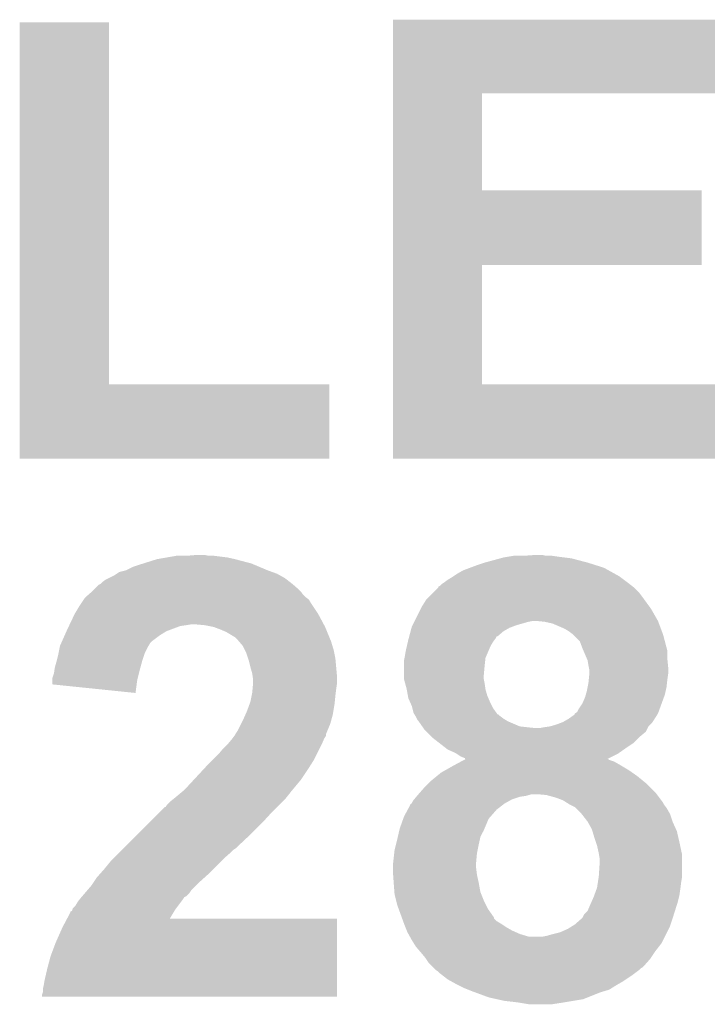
# Model space of a CAD drawing. Extents: x -1.3 to 24.2, y -3.9 to 53.4.
# Tile 13 of 26: x 8 to 10.1, y 12 to 14.9. Entities that reach past the tile are written whole.
import ezdxf

# ---------------------------------------------------------------- set-up
doc = ezdxf.new("R2010")
doc.units = 0
doc.layers.add('OLED_W_2_CLICK_V102_GTO', color=9, linetype='CONTINUOUS')

msp = doc.modelspace()

# ---------------------------------------------------------------- linework, layer by layer
at = {"layer": 'OLED_W_2_CLICK_V102_GTO'}
for points in [[(8.036562, 13.78966), (8.03658, 14.861518), (8.300742, 13.78966), (8.30072, 14.861518)], [(8.03658, 14.861518), (8.036582, 14.86154), (8.30072, 14.861518), (8.036582, 14.86154)], [(9.141478, 14.65072), (9.14148, 14.869138), (10.106638, 14.65072), (10.10666, 14.869138)], [(9.14148, 14.869138), (9.141482, 14.86916), (10.10666, 14.869138), (9.141482, 14.86916)], [(9.141472, 14.3637), (9.141478, 14.650698), (9.405642, 14.3637), (9.40562, 14.650698)], [(9.141478, 14.650698), (9.141478, 14.65072), (9.40562, 14.650698), (10.106638, 14.65072)], [(9.141468, 14.14272), (9.141472, 14.363678), (10.055838, 14.14272), (10.05586, 14.363678)], [(9.141472, 14.363678), (9.141472, 14.3637), (10.05586, 14.363678), (9.405642, 14.3637)], [(9.141462, 13.78966), (9.141468, 14.142698), (9.405642, 13.78966), (9.40562, 14.142698)], [(9.141468, 14.142698), (9.141468, 14.14272), (9.40562, 14.142698), (10.055838, 14.14272)], [(8.03656, 13.568702), (8.036562, 13.789638), (8.953478, 13.568702), (8.9535, 13.789638)], [(8.036562, 13.789638), (8.036562, 13.78966), (8.9535, 13.789638), (8.300742, 13.78966)], [(9.14146, 13.568702), (9.141462, 13.789638), (10.129498, 13.568702), (10.12952, 13.789638)], [(9.141462, 13.789638), (9.141462, 13.78966), (10.12952, 13.789638), (9.405642, 13.78966)], [(8.953478, 13.56868), (8.03656, 13.568702), (8.953478, 13.56868), (8.953478, 13.568702)], [(10.129498, 13.56868), (9.14146, 13.568702), (10.129498, 13.56868), (10.129498, 13.568702)], [(8.402742, 13.2588), (8.44296, 13.2715), (8.722362, 13.2588), (8.6741, 13.2715)], [(8.44296, 13.2715), (8.47217, 13.27658), (8.6741, 13.2715), (8.651238, 13.27658)], [(8.47217, 13.27658), (8.501382, 13.28166), (8.651238, 13.27658), (8.6106, 13.28166)], [(8.53186, 13.28166), (8.562338, 13.2842), (8.595362, 13.28166), (8.582662, 13.2842)], [(9.413246, 13.26134), (9.459806, 13.27404), (9.71804, 13.26134), (9.669782, 13.27404)], [(9.459806, 13.27404), (9.46912, 13.27658), (9.669782, 13.27404), (9.649462, 13.27658)], [(9.46912, 13.27658), (9.48436, 13.27912), (9.649462, 13.27658), (9.62914, 13.27912)], [(9.48436, 13.27912), (9.499602, 13.28166), (9.62914, 13.27912), (9.61136, 13.28166)], [(9.53008, 13.28166), (9.565638, 13.2842), (9.593582, 13.28166), (9.583422, 13.2842)], [(8.331202, 13.233402), (8.351522, 13.23848), (8.784586, 13.233402), (8.77062, 13.23848)], [(8.351522, 13.23848), (8.371842, 13.24864), (8.77062, 13.23848), (8.746492, 13.24864)], [(8.371842, 13.24864), (8.3947, 13.25626), (8.746492, 13.24864), (8.728396, 13.25626)], [(8.3947, 13.25626), (8.402742, 13.2588), (8.728396, 13.25626), (8.722362, 13.2588)], [(9.331958, 13.228318), (9.34974, 13.23848), (9.79831, 13.228318), (9.780018, 13.23848)], [(9.34974, 13.23848), (9.37006, 13.2461), (9.780018, 13.23848), (9.766302, 13.2461)], [(9.37006, 13.2461), (9.39038, 13.25372), (9.766302, 13.2461), (9.742172, 13.25372)], [(9.39038, 13.25372), (9.41324, 13.261338), (9.742172, 13.25372), (9.718048, 13.261338)], [(9.41324, 13.261338), (9.413246, 13.26134), (9.718048, 13.261338), (9.71804, 13.26134)], [(8.280402, 13.20292), (8.290562, 13.21054), (8.837748, 13.20292), (8.82795, 13.21054)], [(8.290562, 13.21054), (8.30072, 13.21562), (8.82795, 13.21054), (8.821418, 13.21562)], [(8.30072, 13.21562), (8.315962, 13.223242), (8.821418, 13.21562), (8.807702, 13.223242)], [(8.315962, 13.223242), (8.323578, 13.22832), (8.807702, 13.223242), (8.798562, 13.22832)], [(8.323578, 13.22832), (8.331202, 13.233402), (8.798562, 13.22832), (8.784586, 13.233402)], [(9.297246, 13.20546), (9.304022, 13.210542), (9.83234, 13.20546), (9.825566, 13.210542)], [(9.304022, 13.210542), (9.31672, 13.218158), (9.825566, 13.210542), (9.815412, 13.218158)], [(9.31672, 13.218158), (9.320532, 13.2207), (9.815412, 13.218158), (9.812022, 13.2207)], [(9.320532, 13.2207), (9.331958, 13.228318), (9.812022, 13.2207), (9.79831, 13.228318)], [(8.249922, 13.17498), (8.255004, 13.180062), (8.86968, 13.17498), (8.8646, 13.180062)], [(8.255004, 13.180062), (8.270244, 13.195302), (8.8646, 13.180062), (8.847182, 13.195302)], [(8.270244, 13.195302), (8.275316, 13.19784), (8.847182, 13.195302), (8.84428, 13.19784)], [(8.275316, 13.19784), (8.27532, 13.197842), (8.84428, 13.19784), (8.844278, 13.197842)], [(8.27532, 13.197842), (8.280402, 13.20292), (8.844278, 13.197842), (8.837748, 13.20292)], [(9.260834, 13.172438), (9.276072, 13.187678), (9.87044, 13.172438), (9.8552, 13.187678)], [(9.276072, 13.187678), (9.27608, 13.187686), (9.8552, 13.187678), (9.85519, 13.187686)], [(9.27608, 13.187686), (9.276094, 13.190226), (9.85519, 13.187686), (9.851926, 13.190226)], [(9.276094, 13.190226), (9.28116, 13.192762), (9.851926, 13.190226), (9.848666, 13.192762)], [(9.28116, 13.192762), (9.28624, 13.19784), (9.848666, 13.192762), (9.842138, 13.19784)], [(9.28624, 13.19784), (9.29386, 13.20292), (9.842138, 13.19784), (9.835606, 13.20292)], [(9.29386, 13.20292), (9.297246, 13.20546), (9.835606, 13.20292), (9.83234, 13.20546)], [(8.217744, 13.13942), (8.22621, 13.152116), (8.900158, 13.13942), (8.892542, 13.152116)], [(8.22621, 13.152116), (8.229602, 13.157202), (8.892542, 13.152116), (8.885766, 13.157202)], [(8.229602, 13.157202), (8.232502, 13.15974), (8.885766, 13.157202), (8.882382, 13.15974)], [(8.232502, 13.15974), (8.24121, 13.167358), (8.882382, 13.15974), (8.874762, 13.167358)], [(8.24121, 13.167358), (8.24992, 13.174978), (8.874762, 13.167358), (8.869682, 13.174978)], [(8.24992, 13.174978), (8.249922, 13.17498), (8.869682, 13.174978), (8.86968, 13.17498)], [(9.22782, 13.131798), (9.24052, 13.15212), (9.900462, 13.131798), (9.88568, 13.15212)], [(9.24052, 13.15212), (9.240522, 13.152122), (9.88568, 13.15212), (9.88568, 13.152122)], [(9.240522, 13.152122), (9.260834, 13.172438), (9.88568, 13.152122), (9.87044, 13.172438)], [(8.199122, 13.108942), (8.214358, 13.13434), (8.920478, 13.108942), (8.903546, 13.13434)], [(8.214358, 13.13434), (8.217744, 13.13942), (8.903546, 13.13434), (8.900158, 13.13942)], [(9.20623, 13.08862), (9.22401, 13.12418), (9.92632, 13.08862), (9.906002, 13.12418)], [(9.22401, 13.12418), (9.22782, 13.131798), (9.906002, 13.12418), (9.900462, 13.131798)], [(8.184682, 13.07846), (8.19912, 13.108938), (8.936738, 13.07846), (8.920482, 13.108938)], [(8.19912, 13.108938), (8.199122, 13.108942), (8.920482, 13.108938), (8.920478, 13.108942)], [(8.17626, 13.06068), (8.182274, 13.073378), (8.477676, 13.06068), (8.511536, 13.073378)], [(8.182274, 13.073378), (8.183478, 13.07592), (8.511536, 13.073378), (8.52932, 13.07592)], [(8.183478, 13.07592), (8.184682, 13.07846), (8.52932, 13.07592), (8.544558, 13.07846)], [(8.5852, 13.07592), (8.557262, 13.07846), (8.938092, 13.07592), (8.936738, 13.07846)], [(8.61059, 13.070842), (8.5852, 13.07592), (8.9408, 13.070842), (8.938092, 13.07592)], [(8.610598, 13.07084), (8.61059, 13.070842), (8.940802, 13.07084), (8.9408, 13.070842)], [(8.63092, 13.06322), (8.610598, 13.07084), (8.94394, 13.06322), (8.940802, 13.07084)], [(9.193952, 13.058142), (9.196662, 13.0683), (9.469122, 13.058142), (9.4869, 13.0683)], [(9.196662, 13.0683), (9.19734, 13.07084), (9.4869, 13.0683), (9.493674, 13.07084)], [(9.19734, 13.07084), (9.199878, 13.075918), (9.493674, 13.07084), (9.507218, 13.075918)], [(9.199878, 13.075918), (9.20496, 13.08608), (9.507218, 13.075918), (9.542778, 13.08608)], [(9.20496, 13.08608), (9.20623, 13.08862), (9.542778, 13.08608), (9.555482, 13.08862)], [(9.59104, 13.08608), (9.56564, 13.08862), (9.927274, 13.08608), (9.92632, 13.08862)], [(9.613902, 13.080998), (9.59104, 13.08608), (9.92918, 13.080998), (9.927274, 13.08608)], [(9.64946, 13.06576), (9.613902, 13.080998), (9.934894, 13.06576), (9.92918, 13.080998)], [(9.66216, 13.05814), (9.64946, 13.06576), (9.93775, 13.05814), (9.934894, 13.06576)], [(8.162712, 13.030198), (8.169486, 13.04544), (8.43026, 13.030198), (8.450582, 13.04544)], [(8.169486, 13.04544), (8.17513, 13.058138), (8.450582, 13.04544), (8.470898, 13.058138)], [(8.17513, 13.058138), (8.17626, 13.06068), (8.470898, 13.058138), (8.477676, 13.06068)], [(8.648698, 13.0556), (8.63092, 13.06322), (8.947078, 13.0556), (8.94394, 13.06322)], [(8.674098, 13.040362), (8.648698, 13.0556), (8.953352, 13.040362), (8.947078, 13.0556)], [(8.681722, 13.03274), (8.674098, 13.040362), (8.95649, 13.03274), (8.953352, 13.040362)], [(9.18718, 13.03274), (9.188534, 13.037822), (9.442448, 13.03274), (9.44626, 13.037822)], [(9.188534, 13.037822), (9.189888, 13.0429), (9.44626, 13.037822), (9.448814, 13.0429)], [(9.189888, 13.0429), (9.18989, 13.042904), (9.448814, 13.0429), (9.451346, 13.042904)], [(9.18989, 13.042904), (9.193952, 13.058142), (9.451346, 13.042904), (9.469122, 13.058142)], [(9.67232, 13.050518), (9.66216, 13.05814), (9.94061, 13.050518), (9.93775, 13.05814)], [(9.674858, 13.04798), (9.67232, 13.050518), (9.94156, 13.04798), (9.94061, 13.050518)], [(9.69518, 13.027656), (9.674858, 13.04798), (9.94691, 13.027656), (9.94156, 13.04798)], [(8.151874, 12.994638), (8.154924, 13.00988), (8.4074, 12.994638), (8.41502, 13.00988)], [(8.154924, 13.00988), (8.155942, 13.014962), (8.41502, 13.00988), (8.418068, 13.014962)], [(8.155942, 13.014962), (8.159326, 13.022578), (8.418068, 13.014962), (8.422638, 13.022578)], [(8.159326, 13.022578), (8.162712, 13.030198), (8.422638, 13.022578), (8.43026, 13.030198)], [(8.686076, 13.027662), (8.681722, 13.03274), (8.95858, 13.027662), (8.95649, 13.03274)], [(8.69696, 13.01496), (8.686076, 13.027662), (8.962392, 13.01496), (8.95858, 13.027662)], [(8.70331, 13.002262), (8.69696, 13.01496), (8.9662, 13.002262), (8.962392, 13.01496)], [(9.17956, 12.99972), (9.183076, 13.01496), (9.424488, 12.99972), (9.43102, 13.01496)], [(9.183076, 13.01496), (9.186006, 13.02766), (9.43102, 13.01496), (9.43864, 13.02766)], [(9.186006, 13.02766), (9.18718, 13.03274), (9.43864, 13.02766), (9.442448, 13.03274)], [(9.7028, 13.00734), (9.69518, 13.027656), (9.952256, 13.00734), (9.94691, 13.027656)], [(9.706068, 12.999718), (9.7028, 13.00734), (9.95426, 12.999718), (9.952256, 13.00734)], [(8.146414, 12.97178), (8.15086, 12.98956), (8.399782, 12.97178), (8.405706, 12.98956)], [(8.15086, 12.98956), (8.151874, 12.994638), (8.405706, 12.98956), (8.4074, 12.994638)], [(8.70712, 12.99464), (8.70331, 13.002262), (8.967726, 12.99464), (8.9662, 13.002262)], [(8.713048, 12.97686), (8.70712, 12.99464), (8.97128, 12.97686), (8.967726, 12.99464)], [(8.71474, 12.971778), (8.713048, 12.97686), (8.971744, 12.971778), (8.97128, 12.97686)], [(9.17448, 12.971782), (9.176004, 12.979402), (9.414934, 12.971782), (9.415782, 12.979402)], [(9.176004, 12.979402), (9.17702, 12.98448), (9.415782, 12.979402), (9.417958, 12.98448)], [(9.17702, 12.98448), (9.17956, 12.99972), (9.417958, 12.98448), (9.424488, 12.99972)], [(9.716952, 12.97432), (9.706068, 12.999718), (9.95426, 12.97432), (9.95426, 12.999718)], [(8.13961, 12.94384), (8.1407, 12.951462), (8.39216, 12.94384), (8.394238, 12.951462)], [(8.1407, 12.951462), (8.14578, 12.96924), (8.394238, 12.951462), (8.399088, 12.96924)], [(8.14578, 12.96924), (8.146414, 12.97178), (8.399088, 12.96924), (8.399782, 12.97178)], [(8.71982, 12.95146), (8.71474, 12.971778), (8.97359, 12.95146), (8.971744, 12.971778)], [(8.7249, 12.933682), (8.71982, 12.95146), (8.975206, 12.933682), (8.97359, 12.95146)], [(9.17448, 12.95654), (9.17448, 12.971782), (9.41324, 12.95654), (9.414934, 12.971782)], [(9.17448, 12.9286), (9.17448, 12.95654), (9.4107, 12.9286), (9.41324, 12.95654)], [(9.71804, 12.971778), (9.716952, 12.97432), (9.954516, 12.971778), (9.95426, 12.97432)], [(9.72058, 12.95654), (9.71804, 12.971778), (9.95604, 12.95654), (9.954516, 12.971778)], [(9.722104, 12.948922), (9.72058, 12.95654), (9.9568, 12.948922), (9.95604, 12.95654)], [(9.72312, 12.943838), (9.722104, 12.948922), (9.9568, 12.943838), (9.9568, 12.948922)], [(8.13308, 12.913358), (8.133082, 12.918442), (8.38454, 12.913358), (8.38581, 12.918442)], [(8.133082, 12.918442), (8.13816, 12.933682), (8.38581, 12.918442), (8.38962, 12.933682)], [(8.13816, 12.933682), (8.13961, 12.94384), (8.38962, 12.933682), (8.39216, 12.94384)], [(8.726716, 12.920982), (8.7249, 12.933682), (8.97636, 12.920982), (8.975206, 12.933682)], [(8.72744, 12.9159), (8.726716, 12.920982), (8.97636, 12.9159), (8.97636, 12.920982)], [(9.17448, 12.915902), (9.17448, 12.9286), (9.4107, 12.915902), (9.4107, 12.9286)], [(9.721596, 12.9159), (9.72312, 12.93114), (9.95426, 12.9159), (9.956436, 12.93114)], [(9.72312, 12.93368), (9.72312, 12.943838), (9.9568, 12.93368), (9.9568, 12.943838)], [(9.72312, 12.93114), (9.72312, 12.93368), (9.956436, 12.93114), (9.9568, 12.93368)], [(8.13308, 12.90068), (8.13308, 12.913358), (8.382842, 12.90068), (8.38454, 12.913358)], [(8.379438, 12.875262), (8.13308, 12.90068), (8.379438, 12.875262), (8.382842, 12.90068)], [(8.726054, 12.88796), (8.72744, 12.903198), (8.97382, 12.88796), (8.975996, 12.903198)], [(8.72744, 12.90574), (8.72744, 12.9159), (8.97636, 12.90574), (8.97636, 12.9159)], [(8.72744, 12.903198), (8.72744, 12.90574), (8.975996, 12.903198), (8.97636, 12.90574)], [(9.177946, 12.903198), (9.17448, 12.915902), (9.41324, 12.903198), (9.4107, 12.915902)], [(9.1821, 12.88796), (9.177946, 12.903198), (9.415418, 12.88796), (9.41324, 12.903198)], [(9.7155, 12.88034), (9.71804, 12.89304), (9.948896, 12.88034), (9.95172, 12.89304)], [(9.71804, 12.89304), (9.72058, 12.90574), (9.95172, 12.89304), (9.95313, 12.90574)], [(9.72058, 12.90574), (9.721596, 12.9159), (9.95313, 12.90574), (9.95426, 12.9159)], [(8.71982, 12.849862), (8.723374, 12.86764), (8.969502, 12.849862), (8.97128, 12.86764)], [(8.723374, 12.86764), (8.7249, 12.87526), (8.97128, 12.86764), (8.972232, 12.87526)], [(8.7249, 12.87526), (8.726054, 12.88796), (8.972232, 12.87526), (8.97382, 12.88796)], [(9.182562, 12.885422), (9.1821, 12.88796), (9.41578, 12.885422), (9.415418, 12.88796)], [(9.185796, 12.86764), (9.182562, 12.885422), (9.420858, 12.86764), (9.41578, 12.885422)], [(9.18718, 12.860022), (9.185796, 12.86764), (9.424124, 12.860022), (9.420858, 12.86764)], [(9.191698, 12.84986), (9.18718, 12.860022), (9.42848, 12.84986), (9.424124, 12.860022)], [(9.702798, 12.844778), (9.71042, 12.862558), (9.9374, 12.844778), (9.943866, 12.862558)], [(9.71042, 12.862558), (9.712596, 12.87018), (9.943866, 12.862558), (9.946638, 12.87018)], [(9.712596, 12.87018), (9.7155, 12.88034), (9.946638, 12.87018), (9.948896, 12.88034)], [(8.70966, 12.82192), (8.717048, 12.84224), (8.965352, 12.82192), (8.96874, 12.84224)], [(8.717048, 12.84224), (8.71982, 12.849862), (8.96874, 12.84224), (8.969502, 12.849862)], [(9.19734, 12.837162), (9.191698, 12.84986), (9.43483, 12.837162), (9.42848, 12.84986)], [(9.199246, 12.829542), (9.19734, 12.837162), (9.43864, 12.829542), (9.43483, 12.837162)], [(9.69264, 12.829538), (9.702798, 12.844778), (9.931858, 12.829538), (9.9374, 12.844778)], [(8.6995, 12.79906), (8.705142, 12.811758), (8.960196, 12.79906), (8.96366, 12.811758)], [(8.705142, 12.811758), (8.70966, 12.82192), (8.96366, 12.811758), (8.965352, 12.82192)], [(9.202418, 12.816842), (9.199246, 12.829542), (9.447712, 12.816842), (9.43864, 12.829542)], [(9.205464, 12.811768), (9.202418, 12.816842), (9.451336, 12.811768), (9.447712, 12.816842)], [(9.205468, 12.81176), (9.205464, 12.811768), (9.453874, 12.81176), (9.451336, 12.811768)], [(9.208514, 12.806682), (9.205468, 12.81176), (9.45896, 12.806682), (9.453874, 12.81176)], [(9.21004, 12.804138), (9.208514, 12.806682), (9.462352, 12.804138), (9.45896, 12.806682)], [(9.21258, 12.79906), (9.21004, 12.804138), (9.46912, 12.79906), (9.462352, 12.804138)], [(9.66216, 12.799058), (9.679932, 12.811756), (9.916618, 12.799058), (9.9247, 12.811756)], [(9.679932, 12.811756), (9.67994, 12.81429), (9.9247, 12.811756), (9.926312, 12.81429)], [(9.67994, 12.81429), (9.67995, 12.814298), (9.926312, 12.81429), (9.926318, 12.814298)], [(9.67995, 12.814298), (9.687556, 12.81938), (9.926318, 12.814298), (9.928164, 12.81938)], [(9.687556, 12.81938), (9.69264, 12.829538), (9.928164, 12.81938), (9.931858, 12.829538)], [(8.68172, 12.763502), (8.691878, 12.783818), (8.947574, 12.763502), (8.95604, 12.783818)], [(8.691878, 12.783818), (8.6995, 12.79906), (8.95604, 12.783818), (8.960196, 12.79906)], [(9.215118, 12.793984), (9.21258, 12.79906), (9.47758, 12.793984), (9.46912, 12.79906)], [(9.217658, 12.791442), (9.215118, 12.793984), (9.481818, 12.791442), (9.47758, 12.793984)], [(9.21766, 12.79144), (9.217658, 12.791442), (9.48182, 12.79144), (9.481818, 12.791442)], [(9.228328, 12.776202), (9.21766, 12.79144), (9.517378, 12.776202), (9.48182, 12.79144)], [(9.230106, 12.77366), (9.228328, 12.776202), (9.54024, 12.77366), (9.517378, 12.776202)], [(9.231884, 12.77112), (9.230106, 12.77366), (9.56564, 12.77112), (9.54024, 12.77366)], [(9.575798, 12.77112), (9.588502, 12.77366), (9.895838, 12.77112), (9.897108, 12.77366)], [(9.588502, 12.77366), (9.60625, 12.776196), (9.897108, 12.77366), (9.898378, 12.776196)], [(9.60625, 12.776196), (9.606278, 12.7762), (9.898378, 12.776196), (9.89838, 12.7762)], [(9.606278, 12.7762), (9.624062, 12.781282), (9.89838, 12.7762), (9.903462, 12.781282)], [(9.624062, 12.781282), (9.6376, 12.786358), (9.903462, 12.781282), (9.908538, 12.786358)], [(9.6376, 12.786358), (9.64438, 12.7889), (9.908538, 12.786358), (9.910154, 12.7889)], [(9.64438, 12.7889), (9.66216, 12.799058), (9.910154, 12.7889), (9.916618, 12.799058)], [(8.66648, 12.74064), (8.672188, 12.748254), (8.93826, 12.74064), (8.943336, 12.748254)], [(8.672188, 12.748254), (8.6741, 12.750802), (8.943336, 12.748254), (8.943338, 12.750802)], [(8.6741, 12.750802), (8.675366, 12.753336), (8.943338, 12.750802), (8.94334, 12.753336)], [(8.675366, 12.753336), (8.676642, 12.755882), (8.94334, 12.753336), (8.9444, 12.755882)], [(8.676642, 12.755882), (8.68172, 12.763502), (8.9444, 12.755882), (8.947574, 12.763502)], [(9.23544, 12.76604), (9.231884, 12.77112), (9.893298, 12.76604), (9.895838, 12.77112)], [(9.240524, 12.760958), (9.23544, 12.76604), (9.890756, 12.760958), (9.893298, 12.76604)], [(9.25322, 12.748262), (9.240524, 12.760958), (9.875522, 12.748262), (9.890756, 12.760958)], [(9.2583, 12.743182), (9.25322, 12.748262), (9.870442, 12.743182), (9.875522, 12.748262)], [(9.277898, 12.72794), (9.2583, 12.743182), (9.8552, 12.72794), (9.870442, 12.743182)], [(8.638538, 12.710158), (8.65124, 12.72286), (8.924288, 12.710158), (8.93064, 12.72286)], [(8.65124, 12.72286), (8.65378, 12.7254), (8.93064, 12.72286), (8.931728, 12.7254)], [(8.65378, 12.7254), (8.66648, 12.74064), (8.931728, 12.7254), (8.93826, 12.74064)], [(9.297492, 12.7127), (9.277898, 12.72794), (9.83234, 12.7127), (9.8552, 12.72794)], [(8.60806, 12.67714), (8.62584, 12.69492), (8.907778, 12.67714), (8.916668, 12.69492)], [(8.62584, 12.69492), (8.638538, 12.710158), (8.916668, 12.69492), (8.924288, 12.710158)], [(9.30402, 12.707622), (9.297492, 12.7127), (9.825084, 12.707622), (9.83234, 12.7127)], [(9.32688, 12.69746), (9.30402, 12.707622), (9.810566, 12.69746), (9.825084, 12.707622)], [(9.330692, 12.69492), (9.32688, 12.69746), (9.806938, 12.69492), (9.810566, 12.69746)], [(9.342118, 12.687302), (9.330692, 12.69492), (9.791748, 12.687302), (9.806938, 12.69492)], [(9.354806, 12.682224), (9.342118, 12.687302), (9.781624, 12.682224), (9.791748, 12.687302)], [(8.580844, 12.6492), (8.59028, 12.65936), (8.89, 12.6492), (8.896464, 12.65936)], [(8.59028, 12.65936), (8.60806, 12.67714), (8.896464, 12.65936), (8.907778, 12.67714)], [(9.297036, 12.646662), (9.31926, 12.65936), (9.83996, 12.646662), (9.818794, 12.65936)], [(9.31926, 12.65936), (9.32401, 12.6619), (9.818794, 12.65936), (9.81456, 12.6619)], [(9.32401, 12.6619), (9.343016, 12.67206), (9.81456, 12.6619), (9.796782, 12.67206)], [(9.343016, 12.67206), (9.35252, 12.67714), (9.796782, 12.67206), (9.781544, 12.67714)], [(9.35252, 12.67714), (9.35726, 12.679674), (9.781544, 12.67714), (9.779006, 12.679674)], [(9.35482, 12.679702), (9.354806, 12.682224), (9.776594, 12.679702), (9.781624, 12.682224)], [(9.357272, 12.67968), (9.35482, 12.679702), (9.776552, 12.67968), (9.776594, 12.679702)], [(9.35726, 12.679674), (9.357272, 12.67968), (9.779006, 12.679674), (9.776552, 12.67968)], [(8.552542, 12.61872), (8.580844, 12.6492), (8.86968, 12.61872), (8.89, 12.6492)], [(9.25576, 12.61618), (9.27128, 12.62888), (9.880884, 12.61618), (9.86536, 12.62888)], [(9.27128, 12.62888), (9.283702, 12.639042), (9.86536, 12.62888), (9.850846, 12.639042)], [(9.283702, 12.639042), (9.297036, 12.646662), (9.850846, 12.639042), (9.83996, 12.646662)], [(8.52424, 12.588242), (8.552542, 12.61872), (8.844282, 12.588242), (8.86968, 12.61872)], [(9.232898, 12.59332), (9.2456, 12.606022), (9.906, 12.59332), (9.893298, 12.606022)], [(9.2456, 12.606022), (9.25576, 12.61618), (9.893298, 12.606022), (9.880884, 12.61618)], [(8.49376, 12.56284), (8.509, 12.57554), (8.82396, 12.56284), (8.83412, 12.57554)], [(8.509, 12.57554), (8.521188, 12.585698), (8.83412, 12.57554), (8.84174, 12.585698)], [(8.521188, 12.585698), (8.52424, 12.58824), (8.84174, 12.585698), (8.84428, 12.58824)], [(8.52424, 12.58824), (8.52424, 12.588242), (8.84428, 12.58824), (8.844282, 12.588242)], [(9.204536, 12.5603), (9.210886, 12.56792), (9.494522, 12.5603), (9.517382, 12.56792)], [(9.210886, 12.56792), (9.213002, 12.57046), (9.517382, 12.56792), (9.535162, 12.57046)], [(9.213002, 12.57046), (9.21512, 12.573), (9.535162, 12.57046), (9.544052, 12.573)], [(9.21512, 12.573), (9.217342, 12.57554), (9.544052, 12.573), (9.552942, 12.57554)], [(9.217342, 12.57554), (9.221784, 12.580618), (9.92251, 12.57554), (9.9187, 12.580618)], [(9.221784, 12.580618), (9.232898, 12.59332), (9.9187, 12.580618), (9.906, 12.59332)], [(9.596122, 12.573), (9.56818, 12.57554), (9.924414, 12.573), (9.92251, 12.57554)], [(9.62406, 12.56538), (9.596122, 12.573), (9.93013, 12.56538), (9.924414, 12.573)], [(8.468364, 12.537448), (8.473442, 12.545062), (8.798568, 12.537448), (8.806182, 12.545062)], [(8.473442, 12.545062), (8.481062, 12.552682), (8.806182, 12.545062), (8.813802, 12.552682)], [(8.481062, 12.552682), (8.49376, 12.56284), (8.813802, 12.552682), (8.82396, 12.56284)], [(9.18542, 12.529822), (9.19226, 12.542526), (9.448802, 12.529822), (9.465134, 12.542526)], [(9.19226, 12.542526), (9.192282, 12.54506), (9.465134, 12.542526), (9.468392, 12.54506)], [(9.192282, 12.54506), (9.194804, 12.54507), (9.468392, 12.54506), (9.468406, 12.54507)], [(9.194804, 12.54507), (9.196322, 12.547602), (9.468406, 12.54507), (9.471662, 12.547602)], [(9.196322, 12.547602), (9.20242, 12.55776), (9.471662, 12.547602), (9.489948, 12.55776)], [(9.20242, 12.55776), (9.204536, 12.5603), (9.489948, 12.55776), (9.494522, 12.5603)], [(9.644382, 12.557758), (9.62406, 12.56538), (9.935846, 12.557758), (9.93013, 12.56538)], [(9.656578, 12.550138), (9.644382, 12.557758), (9.94156, 12.550138), (9.935846, 12.557758)], [(9.6647, 12.545062), (9.656578, 12.550138), (9.944102, 12.545062), (9.94156, 12.550138)], [(9.664704, 12.54506), (9.6647, 12.545062), (9.944102, 12.54506), (9.944102, 12.545062)], [(9.67994, 12.537438), (9.664704, 12.54506), (9.949818, 12.537438), (9.944102, 12.54506)], [(8.420104, 12.49172), (8.450584, 12.5222), (8.75538, 12.49172), (8.78332, 12.5222)], [(8.450584, 12.5222), (8.465826, 12.53744), (8.78332, 12.5222), (8.79856, 12.53744)], [(8.465826, 12.53744), (8.468364, 12.537448), (8.79856, 12.53744), (8.798568, 12.537448)], [(9.173572, 12.506962), (9.174478, 12.5095), (9.428482, 12.506962), (9.43102, 12.5095)], [(9.174478, 12.5095), (9.17448, 12.509502), (9.43102, 12.5095), (9.43102, 12.509502)], [(9.17448, 12.509502), (9.18542, 12.529822), (9.43102, 12.509502), (9.448802, 12.529822)], [(9.68248, 12.534898), (9.67994, 12.537438), (9.951722, 12.534898), (9.949818, 12.537438)], [(9.70026, 12.517118), (9.68248, 12.534898), (9.96188, 12.517118), (9.951722, 12.534898)], [(9.718042, 12.49426), (9.70026, 12.517118), (9.9695, 12.49426), (9.96188, 12.517118)], [(8.387082, 12.4587), (8.420104, 12.49172), (8.72236, 12.4587), (8.75538, 12.49172)], [(9.161782, 12.47394), (9.166316, 12.48664), (9.412876, 12.47394), (9.41832, 12.48664)], [(9.166316, 12.48664), (9.170852, 12.499342), (9.41832, 12.48664), (9.423402, 12.499342)], [(9.170852, 12.499342), (9.173572, 12.506962), (9.423402, 12.499342), (9.428482, 12.506962)], [(9.718042, 12.494258), (9.718042, 12.49426), (9.969502, 12.494258), (9.9695, 12.49426)], [(9.730742, 12.471398), (9.718042, 12.494258), (9.979892, 12.471398), (9.969502, 12.494258)], [(8.34898, 12.4206), (8.387082, 12.4587), (8.68172, 12.4206), (8.72236, 12.4587)], [(9.155918, 12.448542), (9.160608, 12.46886), (9.40054, 12.448542), (9.4107, 12.46886)], [(9.160608, 12.46886), (9.161782, 12.47394), (9.4107, 12.46886), (9.412876, 12.47394)], [(9.732266, 12.466318), (9.730742, 12.471398), (9.9822, 12.466318), (9.979892, 12.471398)], [(9.73836, 12.446), (9.732266, 12.466318), (9.98689, 12.446), (9.9822, 12.466318)], [(9.14654, 12.41044), (9.15035, 12.42568), (9.39241, 12.41044), (9.39546, 12.42568)], [(9.15035, 12.42568), (9.15416, 12.44092), (9.39546, 12.42568), (9.398846, 12.44092)], [(9.15416, 12.44092), (9.155918, 12.448542), (9.398846, 12.44092), (9.40054, 12.448542)], [(9.742594, 12.4333), (9.73836, 12.446), (9.98982, 12.4333), (9.98689, 12.446)], [(9.74598, 12.423138), (9.742594, 12.4333), (9.991998, 12.423138), (9.98982, 12.4333)], [(9.75106, 12.40028), (9.74598, 12.423138), (9.996896, 12.40028), (9.991998, 12.423138)], [(8.313422, 12.385042), (8.3312, 12.40282), (8.64108, 12.385042), (8.6614, 12.40282)], [(8.3312, 12.40282), (8.338818, 12.410438), (8.6614, 12.40282), (8.669018, 12.410438)], [(8.338818, 12.410438), (8.3439, 12.41552), (8.669018, 12.410438), (8.67664, 12.41552)], [(8.3439, 12.41552), (8.34898, 12.4206), (8.67664, 12.41552), (8.68172, 12.4206)], [(9.142306, 12.37234), (9.14541, 12.400282), (9.38784, 12.37234), (9.39038, 12.400282)], [(9.14541, 12.400282), (9.14654, 12.41044), (9.39038, 12.400282), (9.39241, 12.41044)], [(9.751484, 12.397738), (9.75106, 12.40028), (9.99744, 12.397738), (9.996896, 12.40028)], [(9.7536, 12.385038), (9.751484, 12.397738), (9.99744, 12.385038), (9.99744, 12.397738)], [(8.28548, 12.35202), (8.308338, 12.379958), (8.608058, 12.35202), (8.635996, 12.379958)], [(8.308338, 12.379958), (8.313422, 12.385042), (8.635996, 12.379958), (8.64108, 12.385042)], [(9.14146, 12.36472), (9.142306, 12.37234), (9.38784, 12.36472), (9.38784, 12.37234)], [(9.14146, 12.357102), (9.14146, 12.36472), (9.38784, 12.357102), (9.38784, 12.36472)], [(9.75106, 12.3317), (9.7536, 12.3698), (9.99744, 12.3317), (9.99744, 12.3698)], [(9.7536, 12.3698), (9.7536, 12.385038), (9.99744, 12.3698), (9.99744, 12.385038)], [(8.265162, 12.329162), (8.271932, 12.33678), (8.584354, 12.329162), (8.59282, 12.33678)], [(8.271932, 12.33678), (8.28548, 12.35202), (8.59282, 12.33678), (8.608058, 12.35202)], [(9.14146, 12.346938), (9.14146, 12.357102), (9.389112, 12.346938), (9.38784, 12.357102)], [(9.142186, 12.33678), (9.14146, 12.346938), (9.39038, 12.33678), (9.389112, 12.346938)], [(9.14382, 12.31392), (9.142186, 12.33678), (9.39546, 12.31392), (9.39038, 12.33678)], [(8.236856, 12.29106), (8.24992, 12.3063), (8.54456, 12.29106), (8.5598, 12.3063)], [(8.24992, 12.3063), (8.255, 12.31392), (8.5598, 12.3063), (8.56742, 12.31392)], [(8.255, 12.31392), (8.265162, 12.329162), (8.56742, 12.31392), (8.584354, 12.329162)], [(9.144, 12.31138), (9.14382, 12.31392), (9.395922, 12.31138), (9.39546, 12.31392)], [(9.145954, 12.285982), (9.144, 12.31138), (9.40054, 12.285982), (9.395922, 12.31138)], [(9.745978, 12.298678), (9.748322, 12.31392), (9.992994, 12.298678), (9.9949, 12.31392)], [(9.748322, 12.31392), (9.750668, 12.329158), (9.9949, 12.31392), (9.99744, 12.329158)], [(9.750668, 12.329158), (9.75106, 12.3317), (9.99744, 12.329158), (9.99744, 12.3317)], [(8.221614, 12.273278), (8.230324, 12.283438), (8.529316, 12.273278), (8.539478, 12.283438)], [(8.230324, 12.283438), (8.236856, 12.29106), (8.539478, 12.283438), (8.54456, 12.29106)], [(9.14654, 12.278362), (9.145954, 12.285982), (9.403588, 12.278362), (9.40054, 12.285982)], [(9.150986, 12.26058), (9.14654, 12.278362), (9.4107, 12.26058), (9.403588, 12.278362)], [(9.737666, 12.27582), (9.74413, 12.2936), (9.98982, 12.27582), (9.99236, 12.2936)], [(9.74413, 12.2936), (9.745978, 12.298678), (9.99236, 12.2936), (9.992994, 12.298678)], [(8.201662, 12.245342), (8.20928, 12.25804), (8.505826, 12.245342), (8.515348, 12.25804)], [(8.20928, 12.25804), (8.213344, 12.26312), (8.515348, 12.25804), (8.51916, 12.26312)], [(8.213344, 12.26312), (8.219436, 12.270736), (8.51916, 12.26312), (8.52424, 12.270736)], [(8.219436, 12.270736), (8.21944, 12.27074), (8.52424, 12.270736), (8.524246, 12.27074)], [(8.21944, 12.27074), (8.221614, 12.273278), (8.524246, 12.27074), (8.529316, 12.273278)], [(9.15416, 12.247882), (9.150986, 12.26058), (9.41705, 12.247882), (9.4107, 12.26058)], [(9.15878, 12.235182), (9.15416, 12.247882), (9.4234, 12.235182), (9.41705, 12.247882)], [(9.718038, 12.2301), (9.72566, 12.24788), (9.976718, 12.2301), (9.982332, 12.24788)], [(9.72566, 12.24788), (9.729046, 12.255502), (9.982332, 12.24788), (9.98474, 12.255502)], [(9.729046, 12.255502), (9.73582, 12.270742), (9.98474, 12.255502), (9.98855, 12.270742)], [(9.73582, 12.270742), (9.737666, 12.27582), (9.98855, 12.270742), (9.98982, 12.27582)], [(8.177004, 12.20724), (8.18642, 12.225024), (8.4811, 12.20724), (8.49174, 12.225024)], [(8.18642, 12.225024), (8.186434, 12.227566), (8.49174, 12.225024), (8.493262, 12.227566)], [(8.186434, 12.227566), (8.1915, 12.230108), (8.493262, 12.227566), (8.494784, 12.230108)], [(8.1915, 12.230108), (8.192344, 12.232638), (8.494784, 12.230108), (8.496298, 12.232638)], [(8.192344, 12.232638), (8.194044, 12.237722), (8.496298, 12.232638), (8.50011, 12.237722)], [(8.194044, 12.237722), (8.201662, 12.245342), (8.50011, 12.237722), (8.505826, 12.245342)], [(9.168014, 12.209786), (9.15878, 12.235182), (9.441176, 12.209786), (9.4234, 12.235182)], [(9.702798, 12.20978), (9.707878, 12.219936), (9.970302, 12.20978), (9.973508, 12.219936)], [(9.707878, 12.219936), (9.718038, 12.2301), (9.973508, 12.219936), (9.976718, 12.2301)], [(8.16356, 12.18184), (8.176994, 12.207218), (8.976356, 12.18184), (8.97636, 12.207218)], [(8.176994, 12.207218), (8.177004, 12.20724), (8.97636, 12.207218), (8.4811, 12.20724)], [(9.168938, 12.207246), (9.168014, 12.209786), (9.44118, 12.207246), (9.441176, 12.209786)], [(9.17171, 12.199622), (9.168938, 12.207246), (9.448798, 12.199622), (9.44118, 12.207246)], [(9.17448, 12.192), (9.17171, 12.199622), (9.461502, 12.192), (9.448798, 12.199622)], [(9.178544, 12.18184), (9.17448, 12.192), (9.47674, 12.18184), (9.461502, 12.192)], [(9.67181, 12.18438), (9.679938, 12.18946), (9.96188, 12.18438), (9.963572, 12.18946)], [(9.679938, 12.18946), (9.70026, 12.20724), (9.963572, 12.18946), (9.9695, 12.20724)], [(9.70026, 12.20724), (9.702798, 12.20978), (9.9695, 12.20724), (9.970302, 12.20978)], [(8.14324, 12.13612), (8.16356, 12.18184), (8.976352, 12.13612), (8.976356, 12.18184)], [(9.182608, 12.17168), (9.178544, 12.18184), (9.49452, 12.17168), (9.47674, 12.18184)], [(9.18464, 12.1666), (9.182608, 12.17168), (9.50595, 12.1666), (9.49452, 12.17168)], [(9.187464, 12.16152), (9.18464, 12.1666), (9.517378, 12.16152), (9.50595, 12.1666)], [(9.191698, 12.1539), (9.187464, 12.16152), (9.542776, 12.1539), (9.517378, 12.16152)], [(9.598662, 12.15644), (9.61644, 12.16152), (9.947908, 12.15644), (9.950448, 12.16152)], [(9.61644, 12.16152), (9.636758, 12.166598), (9.950448, 12.16152), (9.952988, 12.166598)], [(9.636758, 12.166598), (9.659618, 12.17676), (9.952988, 12.166598), (9.958068, 12.17676)], [(9.659618, 12.17676), (9.67181, 12.18438), (9.958068, 12.17676), (9.96188, 12.18438)], [(8.128, 12.09548), (8.14324, 12.13612), (8.976348, 12.09548), (8.976352, 12.13612)], [(9.197342, 12.14374), (9.191698, 12.1539), (9.941558, 12.14374), (9.946638, 12.1539)], [(9.203692, 12.13358), (9.197342, 12.14374), (9.936478, 12.13358), (9.941558, 12.14374)], [(9.21004, 12.123422), (9.203692, 12.13358), (9.928578, 12.123422), (9.936478, 12.13358)], [(9.585958, 12.1539), (9.598662, 12.15644), (9.946638, 12.1539), (9.947908, 12.15644)], [(9.220928, 12.11072), (9.21004, 12.123422), (9.9187, 12.11072), (9.928578, 12.123422)], [(9.22528, 12.10564), (9.220928, 12.11072), (9.915312, 12.10564), (9.9187, 12.11072)], [(9.23798, 12.0904), (9.22528, 12.10564), (9.905152, 12.0904), (9.915312, 12.10564)], [(8.11784, 12.05738), (8.128, 12.09548), (8.976344, 12.05738), (8.976348, 12.09548)], [(9.239676, 12.087858), (9.23798, 12.0904), (9.903458, 12.087858), (9.905152, 12.0904)], [(9.24814, 12.07516), (9.239676, 12.087858), (9.89217, 12.07516), (9.903458, 12.087858)], [(9.2583, 12.065), (9.24814, 12.07516), (9.88314, 12.065), (9.89217, 12.07516)], [(8.11022, 12.02436), (8.11784, 12.05738), (8.976342, 12.02436), (8.976344, 12.05738)], [(9.260842, 12.062458), (9.2583, 12.065), (9.880596, 12.062458), (9.88314, 12.065)], [(9.263382, 12.059918), (9.260842, 12.062458), (9.87552, 12.059918), (9.880596, 12.062458)], [(9.268458, 12.054842), (9.263382, 12.059918), (9.87044, 12.054842), (9.87552, 12.059918)], [(9.268462, 12.05484), (9.268458, 12.054842), (9.870438, 12.05484), (9.87044, 12.054842)], [(9.27608, 12.04976), (9.268462, 12.05484), (9.863664, 12.04976), (9.870438, 12.05484)], [(9.28116, 12.044682), (9.27608, 12.04976), (9.856894, 12.044682), (9.863664, 12.04976)], [(9.287694, 12.0396), (9.28116, 12.044682), (9.85012, 12.0396), (9.856894, 12.044682)], [(8.10768, 12.00912), (8.11022, 12.02436), (8.97634, 12.00912), (8.976342, 12.02436)], [(9.304022, 12.0269), (9.287694, 12.0396), (9.831068, 12.0269), (9.85012, 12.0396)], [(9.317734, 12.019282), (9.304022, 12.0269), (9.819642, 12.019282), (9.831068, 12.0269)], [(9.32688, 12.0142), (9.317734, 12.019282), (9.810748, 12.0142), (9.819642, 12.019282)], [(9.33704, 12.00912), (9.32688, 12.0142), (9.80186, 12.00912), (9.810748, 12.0142)], [(8.102602, 11.981182), (8.10514, 11.988804), (8.976338, 11.981182), (8.976338, 11.988804)], [(8.10514, 11.998962), (8.10768, 12.00912), (8.97634, 11.998962), (8.97634, 12.00912)], [(8.10514, 11.988804), (8.10514, 11.998962), (8.976338, 11.988804), (8.97634, 11.998962)], [(9.35228, 12.0015), (9.33704, 12.00912), (9.789668, 12.0015), (9.80186, 12.00912)], [(9.364986, 11.996418), (9.35228, 12.0015), (9.78154, 11.996418), (9.789668, 12.0015)], [(9.37768, 11.99134), (9.364986, 11.996418), (9.764604, 11.99134), (9.78154, 11.996418)], [(9.38457, 11.988802), (9.37768, 11.99134), (9.75614, 11.988802), (9.764604, 11.99134)], [(9.42594, 11.973562), (9.38457, 11.988802), (9.718042, 11.973562), (9.75614, 11.988802)], [(8.1026, 11.976122), (8.102602, 11.981182), (8.976338, 11.976122), (8.976338, 11.981182)], [(8.976338, 11.9761), (8.1026, 11.976122), (8.976338, 11.9761), (8.976338, 11.976122)], [(9.448806, 11.96848), (9.42594, 11.973562), (9.705338, 11.96848), (9.718042, 11.973562)], [(9.47166, 11.9634), (9.448806, 11.96848), (9.674858, 11.9634), (9.705338, 11.96848)], [(9.49452, 11.96086), (9.47166, 11.9634), (9.659618, 11.96086), (9.674858, 11.9634)], [(9.51484, 11.95832), (9.49452, 11.96086), (9.64438, 11.95832), (9.659618, 11.96086)], [(9.545318, 11.95324), (9.51484, 11.95832), (9.611358, 11.95324), (9.64438, 11.95832)]]:
    msp.add_solid(points, dxfattribs=at)

doc.saveas('drawing.dxf')
